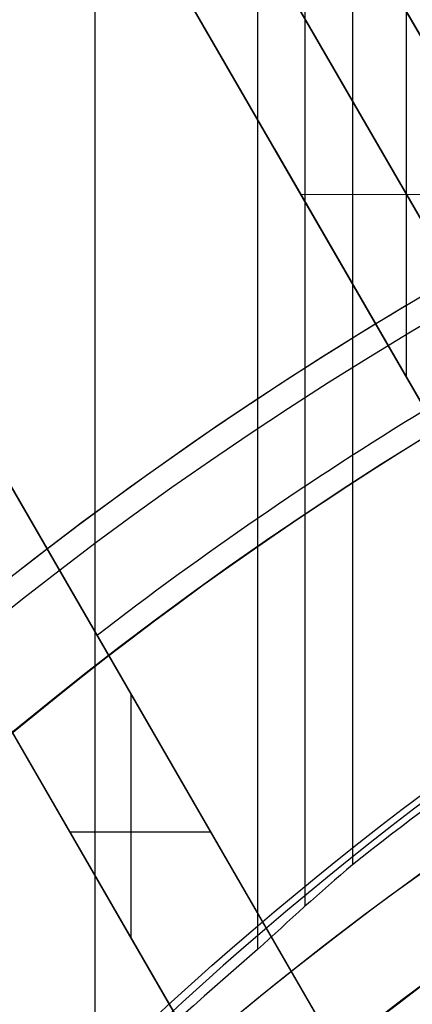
# Model space of a CAD drawing. Extents: x 12895 to 14339, y -6833 to -5581.
# Tile 64 of 79: x 13578.5 to 13584.93, y -6339.73 to -6323.59. Entities that reach past the tile are written whole.
import ezdxf

# ---------------------------------------------------------------- set-up
doc = ezdxf.new("R2010")
doc.units = 0
doc.layers.get('0').update_dxf_attribs({"linetype": 'CONTINUOUS'})
doc.layers.add('BLANCO_METALICO', color=7, linetype='CONTINUOUS')
doc.layers.add('COLOR', color=7, linetype='CONTINUOUS')

msp = doc.modelspace()

# ---------------------------------------------------------------- linework, layer by layer
for p, q in [((13579.73982544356, -6341.258184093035, 55.48398016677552), (13579.73982544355, -5581.495752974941, 55.48398016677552)), ((13582.39926325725, -5581.495752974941, 55.85431342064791), (13582.39926324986, -6338.830127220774, 55.85431341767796)), ((13583.17588449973, -6338.11992380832, 56.27725690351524), (13583.17588449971, -5581.495752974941, 56.27725690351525)), ((13583.95250574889, -5581.495752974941, 56.70020039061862), (13583.95250573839, -6337.437637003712, 56.70020038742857)), ((13591.27118956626, -6337.595349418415, 103.091743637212), (13580.76555606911, -6319.399058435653, 89.0558051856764)), ((13580.90152341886, -6319.634560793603, 88.12500292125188), (13590.3256347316, -6335.957600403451, 88.12500292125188))]:
    msp.add_line(p, q)
at = {"extrusion": (-0.2249510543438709, 8.038899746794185e-15, 0.9743700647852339)}
msp.add_lwpolyline([(6339.841516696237, 13345.0425022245), (6339.366101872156, 13344.7073845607), (6338.892938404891, 13344.36819328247), (6338.422075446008, 13344.02495177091), (6337.95356184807, 13343.67768423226), (6337.487446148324, 13343.32641569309), (6337.023776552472, 13342.97117199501), (6336.562600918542, 13342.61197978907), (6336.103966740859, 13342.24886652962), (6335.647921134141, 13341.88186046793), (6335.194510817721, 13341.51099064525), (6334.743782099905, 13341.13628688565), (6334.29578086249, 13340.75777978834), (6333.850552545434, 13340.37550071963), (6333.408142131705, 13339.98948180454), (6332.968594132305, 13339.59975591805), (6332.531952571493, 13339.2063566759), (6332.098260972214, 13338.80931842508), (6331.667562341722, 13338.40867623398), (6331.239899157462, 13338.00446588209), (6330.815313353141, 13337.5967238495), (6330.393846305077, 13337.18548730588), (6329.975538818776, 13336.77079409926), (6329.560431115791, 13336.35268274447), (6329.148562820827, 13335.93119241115), (6328.739972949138, 13335.50636291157), (6328.334699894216, 13335.07823468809), (6327.932781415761, 13334.64684880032), (6327.53425462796, 13334.21224691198), (6327.139155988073, 13333.77447127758), (6326.747521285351, 13333.33356472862), (6326.359385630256, 13332.8895706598), (6325.974783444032, 13332.44253301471), (6325.593748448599, 13331.9924962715), (6325.216313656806, 13331.53950542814), (6324.842511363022, 13331.08360598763), (6324.472373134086, 13330.6248439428), (6324.105929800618, 13330.16326576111), (6323.743211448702, 13329.69891836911), (6323.384247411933, 13329.23184913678), (6323.029066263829, 13328.76210586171), (6322.677695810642, 13328.28973675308), (6322.330163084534, 13327.81479041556), (6321.98649433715, 13327.33731583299), (6321.646715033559, 13326.85736235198), (6321.310849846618, 13326.37497966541), (6320.978922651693, 13325.89021779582), (6320.650956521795, 13325.40312707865), (6320.326973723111, 13324.91375814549), (6320.00699571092, 13324.42216190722), (6319.691043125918, 13323.92838953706), (6319.379135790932, 13323.43249245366), (6319.071292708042, 13322.93452230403), (6318.767532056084, 13322.4345309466), (6318.467871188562, 13321.9325704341), (6318.17232663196, 13321.42869299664), (6317.88091408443, 13320.92295102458), (6317.593648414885, 13320.41539705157), (6317.310543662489, 13319.90608373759), (6317.031613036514, 13319.39506385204), (6316.756868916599, 13318.88239025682), (6316.486322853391, 13318.36811588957), (6316.219985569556, 13317.85229374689), (6315.957866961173, 13317.33497686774), (6315.699976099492, 13316.81621831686), (6315.446321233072, 13316.29607116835), (6315.196909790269, 13315.77458848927), (6314.951748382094, 13315.25182332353), (6314.710842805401, 13314.72782867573), (6314.474198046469, 13314.20265749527), (6314.241818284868, 13313.67636266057), (6314.013706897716, 13313.14899696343), (6313.789866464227, 13312.62061309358), (6313.570298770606, 13312.09126362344), (6313.355004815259, 13311.56100099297), (6313.143984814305, 13311.02987749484), (6312.93723820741, 13310.49794525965), (6312.734763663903, 13309.96525624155), (6312.536559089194, 13309.43186220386), (6312.342621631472, 13308.89781470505), (6312.152947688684, 13308.36316508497), (6311.967532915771, 13307.82796445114), (6311.786372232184, 13307.29226366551), (6311.609459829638, 13306.75611333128), (6311.43678918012, 13306.21956378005), (6311.268353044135, 13305.68266505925), (6311.104143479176, 13305.14546691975), (6310.944151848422, 13304.60801880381), (6310.788368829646, 13304.07036983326), (6310.63678442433, 13303.53256879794), (6310.489387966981, 13302.99466414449), (6310.346168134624, 13302.45670396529), (6310.207112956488, 13301.91873598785), (6310.072209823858, 13301.3808075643), (6309.941445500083, 13300.84296566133), (6309.814806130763, 13300.30525685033), (6309.69227725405, 13299.76772729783), (6309.573843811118, 13299.23042275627), (6309.459490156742, 13298.69338855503), (6309.349200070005, 13298.15666959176), (6309.242956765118, 13297.62031032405), (6309.140742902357, 13297.08435476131), (6309.04254059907, 13296.54884645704), (6308.948331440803, 13296.01382850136), (6308.858096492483, 13295.47934351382), (6308.771816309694, 13294.94543363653), (6308.689470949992, 13294.4121405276), (6308.611039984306, 13293.87950535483), (6308.536502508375, 13293.34756878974), (6308.465837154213, 13292.81637100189), (6308.399022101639, 13292.28595165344), (6308.336035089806, 13291.75634989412), (6308.27685342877, 13291.22760435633), (6308.221454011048, 13290.69975315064), (6308.169813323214, 13290.17283386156), (6308.121907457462, 13289.64688354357), (6308.077712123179, 13289.12193871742), (6308.037202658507, 13288.59803536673), (6308.00035404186, 13288.07520893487), (6307.967140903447, 13287.55349432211), (6307.937537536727, 13287.03292588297), (6307.911517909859, 13286.51353742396), (6307.889055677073, 13285.99536220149), (6307.87012419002, 13285.47843292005), (6307.854696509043, 13284.96278173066), (6307.842745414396, 13284.4484402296), (6307.834243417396, 13283.93543945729), (6307.829162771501, 13283.42380989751), (6307.827475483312, 13282.91358147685), (6307.82922295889, 13282.39433270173), (6307.834485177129, 13281.87363342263), (6307.843291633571, 13281.35151519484), (6307.855671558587, 13280.82801017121), (6307.871653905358, 13280.30315110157), (6307.891267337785, 13279.77697133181), (6307.914540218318, 13279.2495048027), (6307.941500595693, 13278.72078604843), (6307.972176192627, 13278.1908501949), (6308.006594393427, 13277.6597329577), (6308.044782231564, 13277.12747063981), (6308.086766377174, 13276.59410012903), (6308.132573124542, 13276.05965889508), (6308.182228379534, 13275.5241849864), (6308.235757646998, 13274.98771702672), (6308.293186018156, 13274.45029421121), (6308.354538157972, 13273.91195630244), (6308.419838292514, 13273.37274362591), (6308.48911019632, 13272.83269706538), (6308.562377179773, 13272.2918580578), (6308.639662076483, 13271.75026858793), (6308.720987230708, 13271.20797118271), (6308.806374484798, 13270.66500890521), (6308.895845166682, 13270.1214253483), (6308.989420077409, 13269.577264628), (6309.087119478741, 13269.03257137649), (6309.188963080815, 13268.4873907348), (6309.294970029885, 13267.94176834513), (6309.405158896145, 13267.39575034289), (6309.519547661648, 13266.84938334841), (6309.638153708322, 13266.30271445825), (6309.760993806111, 13265.75579123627), (6309.888084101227, 13265.20866170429), (6310.019440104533, 13264.66137433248), (6310.155076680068, 13264.11397802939), (6310.295008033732, 13263.56652213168), (6310.439247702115, 13263.01905639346), (6310.587808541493, 13262.47163097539), (6310.74070271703, 13261.92429643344), (6310.897941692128, 13261.37710370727), (6311.059536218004, 13260.83010410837), (6311.225496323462, 13260.28334930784), (6311.395831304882, 13259.7368913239), (6311.570549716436, 13259.19078250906), (6311.749659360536, 13258.64507553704), (6311.933167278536, 13258.0998233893), (6312.121079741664, 13257.55507934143), (6312.313402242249, 13257.01089694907), (6312.510139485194, 13256.46733003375), (6312.711295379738, 13255.92443266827), (6312.916873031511, 13255.38225916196), (6313.126874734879, 13254.84086404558), (6313.341301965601, 13254.30030205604), (6313.560155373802, 13253.7606281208), (6313.783434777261, 13253.22189734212), (6314.011139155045, 13252.68416498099), (6314.243266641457, 13252.1474864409), (6314.479814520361, 13251.61191725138), (6314.720779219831, 13251.07751305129), (6314.966156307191, 13250.544329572), (6315.21594048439, 13250.01242262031), (6315.470125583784, 13249.48184806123), (6315.728704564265, 13248.95266180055), (6315.991669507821, 13248.42491976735), (6316.259011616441, 13247.8986778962), (6316.530721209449, 13247.37399210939), (6316.806787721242, 13246.85091829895), (6317.087199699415, 13246.32951230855), (6317.371944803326, 13245.80982991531), (6317.661009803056, 13245.29192681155), (6317.954380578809, 13244.7758585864), (6318.252042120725, 13244.26168070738), (6318.553978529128, 13243.74944850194), (6318.860173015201, 13243.23921713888), (6319.170607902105, 13242.73104160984), (6319.485264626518, 13242.22497671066), (6319.80412374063, 13241.72107702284), (6320.127164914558, 13241.21939689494), (6320.454366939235, 13240.71999042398), (6320.785707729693, 13240.22291143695), (6321.121164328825, 13239.72821347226), (6321.460712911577, 13239.23594976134), (6321.80432878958, 13238.74617321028), (6322.151986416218, 13238.25893638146), (6322.503659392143, 13237.77429147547), (6322.85932047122, 13237.29229031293), (6323.218941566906, 13236.81298431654), (6323.582493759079, 13236.33642449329), (6323.949947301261, 13235.86266141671), (6324.321271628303, 13235.39174520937), (6324.696435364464, 13234.92372552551), (6325.075406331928, 13234.45865153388), (6325.458151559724, 13233.99657190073), (6325.844637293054, 13233.53753477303), (6326.234829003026, 13233.08158776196), (6326.628691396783, 13232.62877792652), (6327.026188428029, 13232.17915175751), (6327.427283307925, 13231.73275516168), (6327.83193851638, 13231.28963344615), (6328.240115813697, 13230.84983130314), (6328.651776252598, 13230.413392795), (6329.066880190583, 13229.98036133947), (6329.485387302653, 13229.55077969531), (6329.907256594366, 13229.12468994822), (6330.332446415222, 13228.70213349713), (6330.760914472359, 13228.28315104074), (6331.192617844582, 13227.86778256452), (6331.627512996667, 13227.45606732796), (6332.065555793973, 13227.04804385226), (6332.506701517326, 13226.64374990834), (6332.950904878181, 13226.24322250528), (6333.398120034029, 13225.84649787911), (6333.848300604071, 13225.45361148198), (6334.301399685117, 13225.06459797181), (6334.757369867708, 13224.67949120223), (6335.21616325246, 13224.29832421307), (6335.677731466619, 13223.92112922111), (6336.142025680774, 13223.54793761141), (6336.608996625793, 13223.17877992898), (6337.078594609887, 13222.81368587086), (6337.550769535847, 13222.45268427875), (6338.025470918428, 13222.09580313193), (6338.502647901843, 13221.74306954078), (6338.982249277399, 13221.3945097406), (6339.464223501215, 13221.05014908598), (6339.948518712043, 13220.71001204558), (6340.435082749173, 13220.37412219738), (6340.923863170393, 13220.04250222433)], dxfattribs=at)
at = {"extrusion": (-0.2249510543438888, -3.01232403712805e-14, 0.9743700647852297)}
msp.add_lwpolyline([(6339.083899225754, 13220.04250222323), (6338.617968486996, 13220.37982577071), (6338.154309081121, 13220.72108551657), (6337.692967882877, 13221.06625769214), (6337.233991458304, 13221.41531775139), (6336.777426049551, 13221.76824037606), (6336.323317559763, 13222.12499948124), (6335.871711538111, 13222.48556822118), (6335.422653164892, 13222.84991899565), (6334.976187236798, 13223.21802345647), (6334.532358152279, 13223.58985251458), (6334.091209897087, 13223.96537634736), (6333.652786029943, 13224.34456440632), (6333.217129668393, 13224.72738542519), (6332.784283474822, 13225.11380742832), (6332.354289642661, 13225.5037977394), (6331.927189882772, 13225.89732299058), (6331.503025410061, 13226.29434913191), (6331.081836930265, 13226.69484144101), (6330.663664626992, 13227.09876453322), (6330.248548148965, 13227.50608237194), (6329.836526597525, 13227.91675827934), (6329.427638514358, 13228.33075494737), (6329.021921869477, 13228.748034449), (6328.619414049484, 13229.16855824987), (6328.220151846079, 13229.59228722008), (6327.824171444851, 13230.0191816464), (6327.43150841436, 13230.4492012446), (6327.042197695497, 13230.88230517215), (6326.656273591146, 13231.3184520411), (6326.273769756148, 13231.75759993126), (6325.894719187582, 13232.19970640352), (6325.519154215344, 13232.64472851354), (6325.147106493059, 13233.09262282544), (6324.778606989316, 13233.54334542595), (6324.413685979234, 13233.99685193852), (6324.052373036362, 13234.45309753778), (6323.694697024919, 13234.91203696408), (6323.340686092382, 13235.37362453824), (6322.990367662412, 13235.83781417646), (6322.643768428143, 13236.30455940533), (6322.300914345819, 13236.77381337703), (6321.961830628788, 13237.24552888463), (6321.626541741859, 13237.71965837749), (6321.295071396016, 13238.19615397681), (6320.967442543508, 13238.67496749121), (6320.643677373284, 13239.15605043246), (6320.323797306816, 13239.63935403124), (6320.007822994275, 13240.12482925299), (6319.695774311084, 13240.61242681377), (6319.387670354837, 13241.10209719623), (6319.08352944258, 13241.59379066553), (6318.783369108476, 13242.08745728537), (6318.487206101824, 13242.58304693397), (6318.195056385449, 13243.08050932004), (6317.906935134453, 13243.57979399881), (6317.622856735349, 13244.08085038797), (6317.342834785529, 13244.58362778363), (6317.066882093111, 13245.08807537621), (6316.795010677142, 13245.59414226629), (6316.527231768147, 13246.10177748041), (6316.263555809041, 13246.61092998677), (6316.003992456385, 13247.12154871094), (6315.748550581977, 13247.63358255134), (6315.497238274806, 13248.14698039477), (6315.250062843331, 13248.66169113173), (6315.007030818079, 13249.17766367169), (6314.768147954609, 13249.69484695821), (6314.533419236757, 13250.21318998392), (6314.302848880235, 13250.73264180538), (6314.076440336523, 13251.25315155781), (6313.854196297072, 13251.77466846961), (6313.636118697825, 13252.29714187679), (6313.42220872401, 13252.82052123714), (6313.212466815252, 13253.34475614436), (6313.006892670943, 13253.86979634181), (6312.805485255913, 13254.39559173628), (6312.608242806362, 13254.92209241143), (6312.415162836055, 13255.44924864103), (6312.226242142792, 13255.97701090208), (6312.041476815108, 13256.50532988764), (6311.860862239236, 13257.03415651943), (6311.684393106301, 13257.56344196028), (6311.512063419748, 13258.09313762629), (6311.343866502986, 13258.62319519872), (6311.179795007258, 13259.15356663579), (6311.019840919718, 13259.68420418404), (6310.863995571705, 13260.2150603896), (6310.712249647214, 13260.74608810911), (6310.564593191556, 13261.27724052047), (6310.421015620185, 13261.80847113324), (6310.281505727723, 13262.33973379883), (6310.146051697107, 13262.87098272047), (6310.01464110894, 13263.40217246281), (6309.887260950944, 13263.93325796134), (6309.763897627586, 13264.4641945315), (6309.644536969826, 13264.99493787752), (6309.529164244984, 13265.525444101), (6309.417764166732, 13266.05566970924), (6309.310320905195, 13266.5855716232), (6309.206818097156, 13267.11510718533), (6309.107238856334, 13267.64423416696), (6309.011565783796, 13268.17291077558), (6308.919780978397, 13268.70109566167), (6308.831866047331, 13269.22874792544), (6308.747802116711, 13269.75582712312), (6308.667569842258, 13270.28229327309), (6308.591149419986, 13270.80810686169), (6308.518520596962, 13271.33322884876), (6308.449662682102, 13271.85762067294), (6308.384554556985, 13272.3812442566), (6308.3231746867, 13272.90406201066), (6308.265501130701, 13273.42603683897), (6308.211511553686, 13273.94713214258), (6308.16118323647, 13274.46731182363), (6308.114493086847, 13274.98654028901), (6308.071417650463, 13275.50478245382), (6308.031933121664, 13276.02200374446), (6307.996015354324, 13276.53817010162), (6307.963639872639, 13277.05324798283), (6307.934781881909, 13277.56720436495), (6307.909416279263, 13278.08000674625), (6307.887517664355, 13278.59162314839), (6307.869060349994, 13279.10202211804), (6307.854018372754, 13279.61117272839), (6307.842365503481, 13280.11904458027), (6307.834075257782, 13280.62560780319), (6307.829120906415, 13281.13083305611), (6307.827475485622, 13281.63469152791), (6307.829268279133, 13282.16063006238), (6307.834667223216, 13282.68805624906), (6307.843702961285, 13283.21693728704), (6307.856405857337, 13283.74723974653), (6307.872805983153, 13284.27892956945), (6307.892933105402, 13284.81197207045), (6307.916816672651, 13285.34633193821), (6307.944485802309, 13285.88197323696), (6307.975969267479, 13286.41885940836), (6308.011295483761, 13286.9569532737), (6308.050492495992, 13287.49621703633), (6308.093587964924, 13288.03661228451), (6308.140609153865, 13288.5780999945), (6308.191582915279, 13289.12064053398), (6308.246535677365, 13289.66419366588), (6308.305493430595, 13290.2087185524), (6308.368481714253, 13290.75417375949), (6308.435525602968, 13291.30051726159), (6308.506649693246, 13291.84770644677), (6308.58187809, 13292.39569812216), (6308.661234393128, 13292.94444851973), (6308.744741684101, 13293.49391330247), (6308.83242251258, 13294.04404757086), (6308.924298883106, 13294.59480586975), (6309.020392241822, 13295.14614219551), (6309.120723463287, 13295.69801000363), (6309.225312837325, 13296.25036221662), (6309.334180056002, 13296.80315123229), (6309.447344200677, 13297.35632893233), (6309.564823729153, 13297.90984669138), (6309.686636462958, 13298.46365538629), (6309.812799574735, 13299.01770540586), (6309.943329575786, 13299.57194666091), (6310.078242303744, 13300.12632859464), (6310.217552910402, 13300.68080019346), (6310.361275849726, 13301.23530999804), (6310.509424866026, 13301.78980611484), (6310.662012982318, 13302.34423622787), (6310.819052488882, 13302.8985476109), (6310.980554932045, 13303.45268713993), (6311.146531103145, 13304.00660130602), (6311.316991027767, 13304.56023622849), (6311.49194395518, 13305.11353766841), (6311.671398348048, 13305.66645104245), (6311.855361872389, 13306.21892143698), (6312.043841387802, 13306.77089362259), (6312.236842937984, 13307.32231206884), (6312.434371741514, 13307.87312095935), (6312.636432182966, 13308.42326420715), (6312.843027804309, 13308.97268547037), (6313.054161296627, 13309.5213281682), (6313.26983449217, 13310.06913549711), (6313.490048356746, 13310.61605044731), (6313.714802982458, 13311.16201581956), (6313.944097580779, 13311.70697424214), (6314.177930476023, 13312.25086818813), (6314.416299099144, 13312.79363999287), (6314.659199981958, 13313.33523187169), (6314.906628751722, 13313.87558593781), (6315.158580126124, 13314.41464422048), (6315.415047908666, 13314.95234868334), (6315.676024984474, 13315.48864124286), (6315.941503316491, 13316.02346378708), (6316.211473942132, 13316.55675819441), (6316.485926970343, 13317.08846635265), (6316.764851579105, 13317.6185301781), (6317.048236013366, 13318.14689163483), (6317.336067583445, 13318.67349275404), (6317.628332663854, 13319.19827565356), (6317.925016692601, 13319.72118255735), (6318.226104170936, 13320.24215581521), (6318.53157866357, 13320.76113792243), (6318.841422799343, 13321.27807153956), (6319.155618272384, 13321.79289951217), (6319.474145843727, 13322.30556489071), (6319.79698534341, 13322.81601095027), (6320.124115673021, 13323.32418121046), (6320.455514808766, 13323.83001945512), (6320.791159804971, 13324.33346975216), (6321.131026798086, 13324.83447647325), (6321.475091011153, 13325.33298431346), (6321.823326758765, 13325.82893831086), (6322.175707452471, 13326.32228386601), (6322.532205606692, 13326.81296676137), (6322.892792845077, 13327.30093318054), (6323.257439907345, 13327.78612972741), (6323.626116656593, 13328.26850344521), (6323.998792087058, 13328.74800183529), (6324.375434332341, 13329.2245728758), (6324.756010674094, 13329.69816504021), (6325.140487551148, 13330.16872731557), (6325.528830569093, 13330.63620922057), (6325.921004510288, 13331.1005608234), (6326.31697334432, 13331.56173275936), (6326.716700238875, 13332.01967624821), (6327.12014757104, 13332.47434311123), (6327.527276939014, 13332.92568578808), (6327.938049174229, 13333.3736573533), (6328.352424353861, 13333.8182115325), (6328.770361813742, 13334.25930271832), (6329.191820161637, 13334.69688598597), (6329.616757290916, 13335.1309171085), (6330.045130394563, 13335.56135257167), (6330.476895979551, 13335.98814958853), (6330.912009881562, 13336.41126611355), (6331.350427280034, 13336.83066085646), (6331.792102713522, 13337.24629329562), (6332.236990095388, 13337.65812369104), (6332.685042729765, 13338.06611309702), (6333.136213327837, 13338.4702233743), (6333.590454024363, 13338.87041720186), (6334.047716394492, 13339.26665808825), (6334.507951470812, 13339.6589103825), (6334.971109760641, 13340.04713928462), (6335.437141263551, 13340.43131085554), (6335.905995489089, 13340.81139202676), (6336.37762147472, 13341.18735060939), (6336.851967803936, 13341.55915530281), (6337.328982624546, 13341.92677570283), (6337.808613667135, 13342.29018230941), (6338.290808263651, 13342.64934653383), (6338.775513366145, 13343.00424070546), (6339.262675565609, 13343.354838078), (6339.752241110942, 13343.70111283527), (6340.244155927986, 13344.04304009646), (6340.73836563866, 13344.38059592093), (6341.234815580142, 13344.71375731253), (6341.733450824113, 13345.0425022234)], dxfattribs=at)
at = {"extrusion": (-0.2249510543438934, -5.035538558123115e-14, 0.9743700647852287)}
msp.add_lwpolyline([(6345.291704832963, 13220.04250222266), (6344.781155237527, 13220.35147062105), (6344.272609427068, 13220.66513533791), (6343.766127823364, 13220.98347740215), (6343.261770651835, 13221.30647676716), (6342.759597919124, 13221.63411231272), (6342.259669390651, 13221.96636184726), (6341.762044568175, 13222.30320211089), (6341.266782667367, 13222.64460877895), (6340.773942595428, 13222.99055646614), (6340.283582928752, 13223.34101873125), (6339.795761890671, 13223.6959680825), (6339.310537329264, 13224.05537598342), (6338.827966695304, 13224.4192128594), (6338.348107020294, 13224.78744810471), (6337.871014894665, 13225.16005009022), (6337.396746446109, 13225.53698617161), (6336.925357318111, 13225.91822269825), (6336.456902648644, 13226.30372502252), (6335.99143704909, 13226.69345750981), (6335.529014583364, 13227.08738354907), (6335.069688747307, 13227.48546556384), (6334.613512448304, 13227.88766502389), (6334.160537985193, 13228.29394245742), (6333.710817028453, 13228.70425746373), (6333.264400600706, 13229.11856872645), (6332.821339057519, 13229.53683402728), (6332.381682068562, 13229.95901026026), (6331.945478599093, 13230.38505344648), (6331.512776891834, 13230.81491874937), (6331.083624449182, 13231.24856049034), (6330.65806801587, 13231.68593216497), (6330.236153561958, 13232.12698645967), (6329.817926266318, 13232.57167526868), (6329.403430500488, 13233.01994971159), (6328.992709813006, 13233.47176015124), (6328.585806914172, 13233.92705621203), (6328.182763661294, 13234.38578679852), (6327.783621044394, 13234.84790011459), (6327.388419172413, 13235.31334368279), (6326.997197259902, 13235.78206436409), (6326.609993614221, 13236.25400837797), (6326.22684562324, 13236.72912132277), (6325.847789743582, 13237.20734819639), (6325.472861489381, 13237.68863341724), (6325.102095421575, 13238.17292084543), (6324.735525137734, 13238.66015380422), (6324.373183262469, 13239.15027510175), (6324.015101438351, 13239.64322705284), (6323.661310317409, 13240.13895150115), (6323.311839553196, 13240.63738984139), (6322.966717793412, 13241.13848304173), (6322.625972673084, 13241.64217166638), (6322.289630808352, 13242.14839589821), (6321.957717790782, 13242.6570955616), (6321.630258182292, 13243.16821014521), (6321.307275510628, 13243.68167882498), (6320.988792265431, 13244.19744048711), (6320.674829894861, 13244.71543375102), (6320.365408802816, 13245.23559699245), (6320.060548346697, 13245.75786836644), (6319.76026683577, 13246.28218583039), (6319.464581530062, 13246.80848716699), (6319.17350863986, 13247.3367100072), (6318.887063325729, 13247.86679185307), (6318.605259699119, 13248.39867010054), (6318.328110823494, 13248.9322820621), (6318.055628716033, 13249.46756498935), (6317.787824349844, 13250.00445609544), (6317.524707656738, 13250.54289257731), (6317.266287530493, 13251.08281163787), (6317.012571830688, 13251.62415050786), (6316.763567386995, 13252.16684646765), (6316.519280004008, 13252.71083686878), (6316.279714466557, 13253.25605915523), (6316.04487454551, 13253.80245088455), (6315.814763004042, 13254.3499497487), (6315.589381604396, 13254.89849359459), (6315.368731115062, 13255.44802044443), (6315.152811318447, 13255.99846851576), (6314.941621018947, 13256.54977624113), (6314.735158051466, 13257.1018822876), (6314.533419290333, 13257.65472557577), (6314.336400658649, 13258.20824529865), (6314.144097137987, 13258.76238094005), (6313.956502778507, 13259.31707229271), (6313.773610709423, 13259.87225947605), (6313.595413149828, 13260.42788295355), (6313.421901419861, 13260.9838835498), (6313.253065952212, 13261.54020246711), (6313.088896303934, 13262.09678130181), (6312.929381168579, 13262.65356206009), (6312.774508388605, 13263.21048717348), (6312.624264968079, 13263.76749951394), (6312.478637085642, 13264.32454240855), (6312.337610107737, 13264.88155965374), (6312.201168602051, 13265.43849552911), (6312.069296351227, 13265.99529481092), (6311.941976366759, 13266.55190278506), (6311.819190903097, 13267.10826525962), (6311.700921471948, 13267.66432857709), (6311.587148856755, 13268.22003962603), (6311.477853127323, 13268.77534585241), (6311.373013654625, 13269.33019527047), (6311.272609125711, 13269.88453647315), (6311.176617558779, 13270.4383186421), (6311.08501631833, 13270.99149155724), (6310.997782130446, 13271.54400560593), (6310.914891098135, 13272.09581179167), (6310.836318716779, 13272.64686174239), (6310.762039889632, 13273.19710771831), (6310.692028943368, 13273.74650261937), (6310.626259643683, 13274.29499999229), (6310.564705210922, 13274.84255403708), (6310.507338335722, 13275.38911961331), (6310.454131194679, 13275.93465224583), (6310.405055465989, 13276.47910813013), (6310.360082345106, 13277.02244413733), (6310.319182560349, 13277.56461781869), (6310.282326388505, 13278.1055874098), (6310.249483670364, 13278.64531183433), (6310.220623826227, 13279.18375070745), (6310.195715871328, 13279.72086433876), (6310.174728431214, 13280.25661373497), (6310.157629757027, 13280.79096060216), (6310.144387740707, 13281.32386734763), (6310.1349699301, 13281.85529708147), (6310.129343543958, 13282.38521361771), (6310.127475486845, 13282.91358147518), (6310.129274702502, 13283.43212239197), (6310.134693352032, 13283.95215562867), (6310.143762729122, 13284.47364766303), (6310.15651383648, 13284.99656431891), (6310.172977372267, 13285.52087076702), (6310.193183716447, 13286.04653152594), (6310.217162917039, 13286.57351046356), (6310.24494467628, 13287.1017707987), (6310.276558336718, 13287.63127510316), (6310.312032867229, 13288.16198530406), (6310.351396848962, 13288.69386268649), (6310.394678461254, 13289.22686789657), (6310.441905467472, 13289.76096094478), (6310.493105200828, 13290.29610120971), (6310.54830455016, 13290.83224744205), (6310.607529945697, 13291.36935776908), (6310.670807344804, 13291.90738969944), (6310.738162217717, 13292.44630012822), (6310.809619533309, 13292.98604534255), (6310.885203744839, 13293.52658102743), (6310.964938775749, 13294.06786227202), (6311.048848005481, 13294.60984357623), (6311.13695425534, 13295.15247885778), (6311.229279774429, 13295.69572145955), (6311.32584622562, 13296.23952415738), (6311.426674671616, 13296.78383916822), (6311.531785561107, 13297.32861815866), (6311.641198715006, 13297.87381225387), (6311.754933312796, 13298.41937204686), (6311.873007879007, 13298.96524760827), (6311.995440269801, 13299.51138849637), (6312.122247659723, 13300.05774376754), (6312.253446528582, 13300.60426198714), (6312.389052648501, 13301.15089124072), (6312.529081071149, 13301.69757914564), (6312.673546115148, 13302.24427286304), (6312.82246135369, 13302.79091911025), (6312.975839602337, 13303.33746417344), (6313.133692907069, 13303.88385392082), (6313.296032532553, 13304.43003381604), (6313.462868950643, 13304.97594893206), (6313.634211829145, 13305.52154396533), (6313.810070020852, 13306.06676325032), (6313.99045155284, 13306.61155077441), (6314.175363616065, 13307.15585019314), (6314.364812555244, 13307.69960484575), (6314.558803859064, 13308.24275777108), (6314.757342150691, 13308.78525172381), (6314.960431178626, 13309.32702919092), (6315.16807380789, 13309.86803240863), (6315.380272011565, 13310.40820337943), (6315.5970268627, 13310.94748388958), (6315.818338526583, 13311.48581552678), (6316.044206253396, 13312.02313969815), (6316.27462837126, 13312.55939764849), (6316.509602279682, 13313.09453047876), (6316.749124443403, 13313.62847916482), (6316.993190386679, 13314.1611845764), (6317.241794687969, 13314.69258749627), (6317.494930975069, 13315.22262863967), (6317.752591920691, 13315.75124867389), (6318.014769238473, 13316.27838823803), (6318.281453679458, 13316.803987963), (6318.552635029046, 13317.32798849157), (6318.828302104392, 13317.85033049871), (6319.108442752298, 13318.3709547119), (6319.393043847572, 13318.88980193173), (6319.682091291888, 13319.40681305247), (6319.975570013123, 13319.92192908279), (6320.273463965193, 13320.43509116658), (6320.575756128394, 13320.94624060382), (6320.882428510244, 13321.45531887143), (6321.193462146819, 13321.96226764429), (6321.508837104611, 13322.46702881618), (6321.828532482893, 13322.96954452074), (6322.152526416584, 13323.46975715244), (6322.48079607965, 13323.96760938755), (6322.813317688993, 13324.463044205), (6323.150066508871, 13324.95600490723), (6323.491016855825, 13325.44643514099), (6323.836142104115, 13325.93427891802), (6324.185414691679, 13326.41948063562), (6324.538806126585, 13326.90198509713), (6324.896286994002, 13327.38173753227), (6325.257826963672, 13327.85868361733), (6325.623394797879, 13328.33276949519), (6325.992958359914, 13328.80394179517), (6326.366484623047, 13329.27214765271), (6326.743939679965, 13329.73733472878), (6327.125288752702, 13330.19945122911), (6327.510496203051, 13330.65844592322), (6327.899525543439, 13331.11426816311), (6328.29233944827, 13331.56686790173), (6328.688899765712, 13332.01619571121), (6329.089167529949, 13332.46220280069), (6329.493102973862, 13332.90484103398), (6329.900665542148, 13333.34406294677), (6330.311813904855, 13333.77982176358), (6330.72650597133, 13334.21207141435), (6331.144698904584, 13334.64076655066), (6331.56634913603, 13335.06586256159), (6331.991412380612, 13335.48731558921), (6332.419843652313, 13335.9050825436), (6332.851597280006, 13336.31912111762), (6333.28662692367, 13336.72938980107), (6333.72488559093, 13337.13584789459), (6334.166325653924, 13337.53845552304), (6334.610898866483, 13337.93717364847), (6335.058556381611, 13338.33196408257), (6335.509248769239, 13338.72278949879), (6335.962926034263, 13339.10961344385), (6336.419537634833, 13339.49240034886), (6336.879032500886, 13339.87111553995), (6337.341359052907, 13340.24572524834), (6337.806465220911, 13340.61619662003), (6338.274298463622, 13340.98249772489), (6338.744805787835, 13341.34459756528), (6339.217933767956, 13341.70246608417), (6339.693628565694, 13342.05607417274), (6340.171835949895, 13342.40539367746), (6340.652501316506, 13342.7503974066), (6341.135569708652, 13343.09105913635), (6341.620985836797, 13343.42735361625), (6342.108694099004, 13343.75925657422), (6342.598638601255, 13344.086744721), (6343.090763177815, 13344.40979575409), (6343.585011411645, 13344.72838836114), (6344.081326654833, 13345.04250222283)], dxfattribs=at)
at = {"extrusion": (-0.2249510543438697, 2.144614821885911e-14, 0.9743700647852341)}
msp.add_lwpolyline([(6345.598703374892, 13344.68873140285), (6345.084589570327, 13344.38114209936), (6344.572462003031, 13344.06880151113), (6344.06238205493, 13343.75172823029), (6343.554410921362, 13343.42994194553), (6343.048609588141, 13343.10346344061), (6342.545038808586, 13342.77231459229), (6342.043759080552, 13342.43651836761), (6341.54483062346, 13342.09609882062), (6341.048313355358, 13341.75108108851), (6340.55426687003, 13341.40149138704), (6340.062750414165, 13341.04735700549), (6339.573822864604, 13340.68870630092), (6339.087542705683, 13340.32556869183), (6338.603968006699, 13339.95797465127), (6338.123156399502, 13339.5859556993), (6337.645165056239, 13339.20954439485), (6337.170050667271, 13338.82877432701), (6336.697869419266, 13338.44368010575), (6336.228676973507, 13338.05429735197), (6335.762528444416, 13337.66066268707), (6335.299478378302, 13337.26281372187), (6334.839580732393, 13336.86078904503), (6334.382888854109, 13336.45462821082), (6333.92945546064, 13336.04437172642), (6333.479332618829, 13335.63006103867), (6333.032571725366, 13335.21173852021), (6332.58922348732, 13334.78944745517), (6332.149337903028, 13334.36323202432), (6331.712964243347, 13333.9331372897), (6331.280151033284, 13333.49920917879), (6330.850946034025, 13333.06149446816), (6330.425396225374, 13332.62004076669), (6330.003547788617, 13332.17489649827), (6329.585446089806, 13331.72611088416), (6329.171135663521, 13331.27373392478), (6328.760660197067, 13330.81781638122), (6328.354062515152, 13330.35840975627), (6327.951384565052, 13329.89556627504), (6327.552667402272, 13329.42933886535), (6327.157951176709, 13328.95978113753), (6326.76727511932, 13328.48694736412), (6326.380677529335, 13328.01089245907), (6325.998195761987, 13327.53167195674), (6325.619866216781, 13327.04934199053), (6325.245724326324, 13326.56395927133), (6324.875804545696, 13326.07558106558), (6324.510140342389, 13325.58426517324), (6324.148764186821, 13325.09006990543), (6323.791707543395, 13324.5930540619), (6323.439000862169, 13324.09327690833), (6323.090673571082, 13323.59079815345), (6322.746754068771, 13323.08567792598), (6322.407269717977, 13322.57797675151), (6322.072246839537, 13322.06775552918), (6321.741710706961, 13321.55507550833), (6321.415685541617, 13321.03999826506), (6321.094194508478, 13320.52258567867), (6320.777259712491, 13320.0028999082), (6320.464902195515, 13319.48100336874), (6320.157141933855, 13318.95695870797), (6319.853997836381, 13318.43082878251), (6319.55548774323, 13317.9026766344), (6319.261628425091, 13317.37256546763), (6318.972435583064, 13316.84055862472), (6318.687923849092, 13316.30671956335), (6318.408106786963, 13315.77111183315), (6318.132996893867, 13315.23379905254), (6317.862605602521, 13314.69484488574), (6317.596943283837, 13314.15431301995), (6317.336019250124, 13313.61226714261), (6317.079841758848, 13313.06877091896), (6316.828418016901, 13312.52388796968), (6316.581754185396, 13311.97768184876), (6316.339855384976, 13311.43021602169), (6316.102725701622, 13310.88155384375), (6315.870368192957, 13310.33175853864), (6315.64278489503, 13309.78089317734), (6315.419976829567, 13309.22902065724), (6315.201944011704, 13308.6762036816), (6314.988685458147, 13308.12250473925), (6314.780199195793, 13307.56798608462), (6314.576482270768, 13307.01270971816), (6314.377530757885, 13306.45673736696), (6314.18333977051, 13305.90013046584), (6313.993903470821, 13305.34295013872), (6313.809215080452, 13304.7852571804), (6313.62926689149, 13304.22711203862), (6313.454050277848, 13303.66857479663), (6313.283555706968, 13303.10970515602), (6313.117772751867, 13302.55056242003), (6312.956690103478, 13301.99120547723), (6312.800295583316, 13301.43169278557), (6312.648576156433, 13300.87208235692), (6312.501517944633, 13300.31243174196), (6312.359106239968, 13299.75279801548), (6312.221325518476, 13299.1932377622), (6312.088159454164, 13298.63380706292), (6311.959590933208, 13298.07456148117), (6311.835602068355, 13297.51555605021), (6311.716174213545, 13296.95684526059), (6311.601287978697, 13296.39848304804), (6311.49092324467, 13295.84052278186), (6311.385059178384, 13295.28301725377), (6311.283674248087, 13294.72601866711), (6311.186746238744, 13294.16957862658), (6311.094252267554, 13293.61374812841), (6311.006168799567, 13293.05857755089), (6310.922471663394, 13292.50411664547), (6310.843136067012, 13291.9504145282), (6310.768136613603, 13291.3975196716), (6310.697447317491, 13290.84547989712), (6310.631041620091, 13290.29434236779), (6310.568892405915, 13289.74415358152), (6310.510972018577, 13289.19495936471), (6310.457252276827, 13288.64680486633), (6310.407704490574, 13288.09973455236), (6310.362299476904, 13287.55379220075), (6310.321007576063, 13287.0090208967), (6310.283798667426, 13286.4654630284), (6310.250642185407, 13285.92316028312), (6310.221507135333, 13285.38215364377), (6310.196362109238, 13284.84248338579), (6310.175175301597, 13284.30418907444), (6310.157914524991, 13283.76730956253), (6310.144547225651, 13283.23188298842), (6310.135040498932, 13282.69794677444), (6310.129361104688, 13282.16553762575), (6310.1274754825, 13281.63469152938), (6310.129227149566, 13281.12304824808), (6310.134502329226, 13280.60995159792), (6310.143331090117, 13280.09543377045), (6310.155743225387, 13279.57952757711), (6310.17176824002, 13279.06226644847), (6310.191435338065, 13278.54368443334), (6310.214773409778, 13278.02381619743), (6310.241811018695, 13277.50269702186), (6310.272576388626, 13276.98036280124), (6310.307097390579, 13276.45685004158), (6310.345401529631, 13275.93219585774), (6310.387515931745, 13275.40643797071), (6310.433467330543, 13274.87961470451), (6310.483282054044, 13274.35176498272), (6310.536986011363, 13273.82292832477), (6310.59460467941, 13273.29314484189), (6310.656163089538, 13272.76245523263), (6310.721685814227, 13272.2309007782), (6310.791196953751, 13271.69852333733), (6310.86472012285, 13271.16536534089), (6310.942278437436, 13270.63146978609), (6311.023894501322, 13270.09688023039), (6311.109590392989, 13269.56164078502), (6311.199387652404, 13269.02579610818), (6311.293307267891, 13268.4893913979), (6311.391369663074, 13267.95247238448), (6311.493594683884, 13267.41508532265), (6311.600001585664, 13266.87727698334), (6311.71060902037, 13266.33909464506), (6311.825435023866, 13265.80058608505), (6311.944497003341, 13265.26179956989), (6312.067811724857, 13264.72278384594), (6312.195395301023, 13264.18358812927), (6312.327263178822, 13263.64426209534), (6312.463430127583, 13263.10485586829), (6312.603910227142, 13262.56542000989), (6312.748716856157, 13262.02600550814), (6312.897862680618, 13261.48666376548), (6313.051359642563, 13260.94744658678), (6313.209218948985, 13260.40840616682), (6313.371451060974, 13259.86959507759), (6313.538065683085, 13259.33106625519), (6313.709071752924, 13258.79287298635), (6313.884477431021, 13258.25506889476), (6314.064290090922, 13257.71770792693), (6314.248516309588, 13257.18084433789), (6314.437161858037, 13256.64453267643), (6314.630231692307, 13256.10882777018), (6314.8277299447, 13255.57378471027), (6315.029659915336, 13255.03945883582), (6315.236024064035, 13254.50590571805), (6315.446824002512, 13253.97318114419), (6315.662060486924, 13253.44134110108), (6315.881733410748, 13252.9104417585), (6316.105841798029, 13252.38053945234), (6316.334383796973, 13251.85169066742), (6316.567356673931, 13251.32395202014), (6316.804756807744, 13250.79738024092), (6317.04657968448, 13250.27203215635), (6317.292819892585, 13249.74796467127), (6317.543471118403, 13249.22523475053), (6317.798526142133, 13248.70389940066), (6318.057976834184, 13248.18401565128), (6318.321814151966, 13247.66564053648), (6318.590028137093, 13247.14883107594), (6318.86260791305, 13246.63364425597), (6319.139541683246, 13246.1201370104), (6319.420816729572, 13245.60836620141), (6319.706419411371, 13245.09838860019), (6319.996335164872, 13244.5902608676), (6320.290548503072, 13244.08403953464), (6320.589043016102, 13243.57978098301), (6320.891801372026, 13243.0775414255), (6321.198805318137, 13242.57737688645), (6321.510035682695, 13242.07934318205), (6321.825472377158, 13241.58349590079), (6322.145094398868, 13241.08989038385), (6322.468879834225, 13240.59858170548), (6322.796805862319, 13240.10962465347), (6323.128848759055, 13239.62307370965), (6323.464983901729, 13239.13898303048), (6323.805185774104, 13238.65740642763), (6324.149427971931, 13238.1783973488), (6324.497683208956, 13237.70200885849), (6324.849923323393, 13237.22829361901), (6325.206119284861, 13236.75730387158), (6325.566241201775, 13236.28909141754), (6325.930258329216, 13235.82370759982), (6326.298139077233, 13235.36120328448), (6326.669851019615, 13234.9016288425), (6327.04536090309, 13234.44503413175), (6327.424634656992, 13233.99146847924), (6327.807637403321, 13233.54098066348), (6328.194333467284, 13233.09361889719), (6328.584686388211, 13232.64943081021), (6328.978658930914, 13232.2084634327), (6329.376213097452, 13231.77076317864), (6329.777310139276, 13231.33637582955), (6330.181910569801, 13230.90534651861), (6330.589974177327, 13230.47771971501), (6331.001460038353, 13230.0535392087), (6331.416326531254, 13229.63284809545), (6331.834531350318, 13229.21568876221), (6332.256031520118, 13228.80210287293), (6332.680783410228, 13228.39213135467), (6333.108742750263, 13227.98581438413), (6333.539864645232, 13227.58319137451), (6333.974103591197, 13227.1843009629), (6334.411413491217, 13226.78918099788), (6334.851747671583, 13226.39786852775), (6335.295058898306, 13226.010399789), (6335.741299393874, 13225.62681019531), (6336.190420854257, 13225.24713432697), (6336.642374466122, 13224.87140592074), (6337.097110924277, 13224.49965786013), (6337.554580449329, 13224.13192216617), (6338.014732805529, 13223.76822998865), (6338.477517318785, 13223.40861159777), (6338.942882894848, 13223.05309637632), (6339.410778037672, 13222.70171281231), (6339.881150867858, 13222.35448849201), (6340.35394914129, 13222.01145009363), (6340.829120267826, 13221.67262338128), (6341.306611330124, 13221.3380331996), (6341.786369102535, 13221.00770346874), (6342.268340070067, 13220.6816571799), (6342.752470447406, 13220.3599163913), (6343.238706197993, 13220.0425022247)], dxfattribs=at)
msp.add_lwpolyline([(13585.16338009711, -6337.520147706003), (13584.85858160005, -6337.739826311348), (13584.5553273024, -6337.961627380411), (13584.25363314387, -6338.18554171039), (13583.95351506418, -6338.411560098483), (13583.65498900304, -6338.639673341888), (13583.35807090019, -6338.869872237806), (13583.06277669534, -6339.102147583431), (13582.76912232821, -6339.336490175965), (13582.47712373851, -6339.572890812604), (13582.18679686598, -6339.811340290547)])
for centre, radius, start, end in [((13616.37125110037, -6381.069931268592, 89.37470231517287), 73.2424557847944, 29.99999999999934, 209.9999999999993), ((13616.37125110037, -6381.069931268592, 68.68735261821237), 73.2424557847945, 91.17126672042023, 191.5820307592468), ((13616.37125110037, -6381.069931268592, 46.50000292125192), 71.74245578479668, 52.49999999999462, 187.500000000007), ((13616.37125114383, -6381.06993131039, 88.63012703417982), 71.44457953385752, 30.00000004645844, 209.9999999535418), ((13616.37125110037, -6381.069931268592, 89.05580518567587), 71.21139006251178, 30.0000000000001, 210.0000000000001), ((13616.37125110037, -6381.069931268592, 67.93735261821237), 70.94245578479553, 93.83645893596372, 193.7167436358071), ((13616.37125110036, -6381.069931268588, 88.1250029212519), 70.93945536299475, 74.99999999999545, 165.000000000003), ((13616.37125110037, -6381.069931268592, 88.125002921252), 70.93945536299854, 97.49999999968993, 142.4999999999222), ((13616.37125110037, -6381.069931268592, 67.12500292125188), 53.58193971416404, 29.99999999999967, 209.9999999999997), ((13616.37125110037, -6381.069931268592, 65.62055118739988), 53.58193971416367, 29.99999999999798, 209.999999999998), ((13616.37125110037, -6381.069931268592, 67.12500292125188), 52.0912327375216, 29.99999999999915, 209.9999999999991), ((13616.37125110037, -6381.069931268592, 77.62500292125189), 52.09123273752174, 29.99999999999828, 209.9999999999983), ((13616.37125110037, -6381.069931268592, 62.12500292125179), 51.59084318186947, 88.45819037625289, 151.5418096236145), ((13616.37125110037, -6381.069931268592, 105.1250029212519), 43.81815874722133, 30.00000000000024, 210.0000000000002), ((13616.37125110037, -6381.069931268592, 52.53957701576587), 42.50584972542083, 30.00000000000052, 210.0000000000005)]:
    msp.add_arc(centre, radius, start, end)
at = {"extrusion": (0, 0, -1)}
for centre, radius, start, end in [((-13616.37125110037, -6381.069931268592, -89.37470231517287), 70.9424557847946, 330.0000000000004, 150.0000000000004), ((-13616.37125110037, -6381.069931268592, -46.50000292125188), 70.9424557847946, 330.0000000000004, 150.0000000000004), ((-13616.37125110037, -6381.069931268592, -88.12500292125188), 52.09123273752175, 330.0000000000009, 150.0000000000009), ((-13616.37125110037, -6381.069931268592, -62.12500292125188), 47.03455676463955, 330.0000000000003, 150.0000000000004)]:
    msp.add_arc(centre, radius, start, end, dxfattribs=at)
at = {"extrusion": (0.2249510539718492, 2.418553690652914e-10, -0.9743700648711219)}
msp.add_arc((-6381.485336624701, 13283.13181660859, 2998.952257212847), 56.00000464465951, 302.3923655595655, 332.2855001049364, dxfattribs=at)
at = {"extrusion": (-0.2249511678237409, -6.972004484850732e-08, 0.9743700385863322)}
msp.add_arc((6381.489539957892, 13283.12954191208, -2999.778275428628), 56.00000007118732, 207.7144765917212, 237.6076173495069, dxfattribs=at)
at = {"extrusion": (-0.1379216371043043, -8.146483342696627e-09, 0.9904431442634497)}
msp.add_arc((6381.730136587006, 13496.58730166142, -1817.362591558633), 56.2256857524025, 211.364828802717, 218.0244035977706, dxfattribs=at)
at = {"extrusion": (-0.478269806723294, 6.507412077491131e-08, 0.8782129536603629)}
msp.add_arc((6383.502073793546, 11991.55835217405, -6446.999901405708), 57.75541303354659, 217.0975399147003, 219.3307925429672, dxfattribs=at)
at = {"extrusion": (-0.1379216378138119, -5.120369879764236e-09, 0.9904431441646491)}
msp.add_arc((6381.647996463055, 13496.5756303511, -1817.986197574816), 56.11976711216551, 220.2737962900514, 227.9134028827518, dxfattribs=at)
at = {"layer": 'BLANCO_METALICO'}
for p, q in [((13566.71073194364, -6315.055849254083, 184.6470783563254), (13589.1249426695, -6353.878409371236, 184.6470783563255)), ((13566.71073194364, -6315.055849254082, 186.1470783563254), (13589.12494267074, -6353.878409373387, 186.1470783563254)), ((13590.37107088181, -6333.038313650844, 189.0692910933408), (13581.90308419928, -6318.370035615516, 187.8885055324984)), ((13581.90320022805, -6318.369971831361, 187.6470783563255), (13590.37190370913, -6333.038196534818, 187.6470783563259)), ((13587.77442960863, -6334.539239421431, 187.6470783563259), (13579.30512401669, -6319.869971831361, 187.6470783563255)), ((13579.30523726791, -6319.869903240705, 187.8885055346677), (13587.77494710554, -6334.53857607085, 189.069375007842)), ((13584.83813154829, -6329.452311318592, 188.6607429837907), (13584.83813154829, -6323.454135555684, 188.2983028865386)), ((13593.95098690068, -6358.236962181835, 188.89707835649), (13574.01918372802, -6323.714556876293, 188.89707835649)), ((13593.95102518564, -6358.236940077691, 187.6470783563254), (13574.01922472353, -6323.714533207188, 187.6470783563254)), ((13574.01922472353, -6323.714533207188, 190.1470783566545), (13593.95102518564, -6358.236940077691, 190.1470783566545)), ((13572.28717478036, -6324.71453470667, 187.6470783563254), (13589.12510126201, -6353.878317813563, 187.6470783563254)), ((13589.24400006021, -6354.084252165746, 190.1470783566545), (13572.28717478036, -6324.71453470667, 190.1470783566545)), ((13572.28717478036, -6324.71453470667, 188.8970783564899), (13589.24400006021, -6354.084252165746, 188.8970783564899)), ((13582.67394410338, -6325.704939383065, 188.3582266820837), (13587.77435067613, -6334.53910270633, 188.3582266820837)), ((13586.5680077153, -6326.450633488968, 188.5397156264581), (13583.10915375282, -6326.457898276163, 188.4194875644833)), ((13583.53982664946, -6327.204691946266, 187.6470783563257), (13583.53982664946, -6327.204691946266, 188.4789583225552)), ((13580.33087668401, -6338.646527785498, 190.1470783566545), (13580.33087668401, -6334.646560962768, 190.1470783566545)), ((13579.32267888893, -6336.900297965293, 190.1470783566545), (13581.63208644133, -6336.900297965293, 190.1470783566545)), ((13580.7655083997, -6339.399322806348, 187.6470783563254), (13580.7655083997, -6339.399322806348, 190.1470783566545))]:
    msp.add_line(p, q, dxfattribs=at)
at = {"layer": 'BLANCO_METALICO', "extrusion": (0, 0, -1)}
for centre, radius, start, end in [((-13616.37098787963, -6381.069931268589, -171.6470783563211), 99.09999999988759, 359.9999999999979, 180.0000000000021), ((-13616.37098787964, -6381.069931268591, -170.0309014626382), 98.69999999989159, 359.9999999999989, 180.0000000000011), ((-13616.37098787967, -6381.069931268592, -167.2309014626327), 98.19999999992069, 359.9999999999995, 180.0000000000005), ((-13616.37098787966, -6381.069931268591, -168.0309014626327), 98.1999999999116, 359.9999999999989, 180.0000000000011), ((-13616.37098787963, -6381.069931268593, -171.6470783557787), 99.49999999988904, 0, 180), ((-13616.37098787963, -6381.069931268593, -170.8389899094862), 99.49999999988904, 0, 180), ((-13616.37098787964, -6381.069931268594, -169.280901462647), 99.49999999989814, 5.237206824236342e-13, 179.9999999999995), ((-13616.37098787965, -6381.069931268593, -168.5309014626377), 98.69999999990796, 0, 180), ((-13616.37098787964, -6381.069931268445, -187.647078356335), 59.88188259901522, 52.32949281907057, 58.56497653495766)]:
    msp.add_arc(centre, radius, start, end, dxfattribs=at)
at = {"layer": 'BLANCO_METALICO'}
for centre, radius, start, end in [((13616.37098787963, -6381.069931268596, 170.030901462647), 99.49999999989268, 1.571162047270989e-12, 179.9999999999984), ((13616.37098787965, -6381.069931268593, 168.5309014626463), 99.49999999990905, 0, 180), ((13616.37098787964, -6381.069931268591, 171.64707835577), 98.69999999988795, 359.9999999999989, 180.0000000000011), ((13616.37098787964, -6381.069931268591, 170.8389899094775), 98.69999999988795, 359.9999999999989, 180.0000000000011)]:
    msp.add_arc(centre, radius, start, end, dxfattribs=at)
at = {"layer": 'COLOR', "extrusion": (0, 0, -1)}
for centre, radius, start, end in [((-13616.37125823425, -6381.069948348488, 10.54089386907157), 152.392098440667, 333.381578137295, 153.381578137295), ((-13616.37125823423, -6381.069948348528, -22.44590218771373), 75.00000000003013, 63.38157813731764, 153.3815781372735), ((-13616.37125823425, -6381.06994834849, -32.97295255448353), 75.00000000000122, 63.38157813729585, 243.3815781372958), ((-13616.37125823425, -6381.069948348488, -18.68835025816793), 83.81579491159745, 333.3815781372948, 153.3815781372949), ((-13616.37125823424, -6381.069948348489, -43.50000292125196), 72.9999999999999, 63.38157813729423, 243.3815781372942), ((-13616.37125823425, -6381.06994834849, -33.3991820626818), 73.00000000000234, 63.3815781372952, 243.3815781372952), ((-13616.37125823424, -6381.069948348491, -43.50000292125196), 73.00000000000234, 63.3815781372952, 243.3815781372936), ((-13616.37125823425, -6381.069948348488, -17.30945272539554), 81.95014076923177, 44.15175681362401, 82.62480954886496), ((-13616.37125823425, -6381.06994834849, -43.50000292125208), 75.00000000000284, 63.38157813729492, 243.3815781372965), ((-13616.37125823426, -6381.06994834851, -26.2000005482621), 61.09154780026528, 333.3815781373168, 153.3815781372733), ((-13616.37125823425, -6381.069948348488, 10.54089386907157), 152.3920984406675, 153.3815781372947, 333.3815781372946), ((-13616.37936058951, -6381.065905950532, -28.2000005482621), 59.50000000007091, 333.381578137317, 153.3815781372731), ((-13616.37936058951, -6381.065905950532, -26.2000005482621), 59.50000000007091, 333.381578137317, 153.3815781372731), ((-13616.37125823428, -6381.069948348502, -22.44590218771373), 75.0000000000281, 333.381578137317, 63.38157813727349), ((-13616.37125823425, -6381.06994834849, -32.97295255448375), 74.9999999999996, 243.3815781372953, 63.38157813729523), ((-13616.37125823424, -6381.069948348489, -43.50000292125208), 75.00000000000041, 243.3815781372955, 63.38157813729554), ((-13616.37125823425, -6381.06994834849, -33.39918206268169), 72.99999999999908, 243.3815781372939, 63.38157813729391), ((-13616.37125823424, -6381.06994834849, -43.50000292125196), 73.00000000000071, 243.3815781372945, 63.38157813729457), ((-13616.37125823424, -6381.06994834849, -43.50000292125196), 73.00000000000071, 243.3815781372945, 63.38157813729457), ((-13616.3793605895, -6381.065905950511, -27.2000005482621), 59.5000000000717, 333.381578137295, 153.381578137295)]:
    msp.add_arc(centre, radius, start, end, dxfattribs=at)
at = {"layer": 'COLOR'}
for centre, radius, start, end in [((13616.37125823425, -6381.06994834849, -35.79999945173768), 153, 26.61842186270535, 206.618421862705), ((13616.37125823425, -6381.069948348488, -11.46081713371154), 152.9999999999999, 26.61842186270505, 206.6184218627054), ((13616.37125823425, -6381.069948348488, -23.63040829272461), 153.0000000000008, 26.61842186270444, 206.6184218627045), ((13616.37125823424, -6381.069948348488, -10.90949982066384), 152.8342956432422, 26.6184218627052, 206.6184218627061), ((13616.37125823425, -6381.06994834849, -35.79999945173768), 150, 26.61842186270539, 206.618421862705), ((13616.37125823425, -6381.069948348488, -11.46081713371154), 153, 206.6184218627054, 26.61842186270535), ((13616.37125823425, -6381.069948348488, -35.79999945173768), 153, 206.6184218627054, 26.61842186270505), ((13616.37125823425, -6381.069948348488, -23.63040829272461), 153.0000000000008, 206.618421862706, 26.61842186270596), ((13616.37125823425, -6381.069948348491, -10.90949982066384), 152.834295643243, 206.6184218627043, 26.61842186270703), ((13616.37125823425, -6381.069948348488, -35.79999945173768), 150, 206.6184218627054, 26.61842186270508), ((13616.37125823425, -6381.069948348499, 23.29836120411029), 73.0000000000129, 118.2029677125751, 160.0215797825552), ((13616.3712582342, -6381.069948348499, 28.20000054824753), 61.50000000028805, 118.44389482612, 159.7787818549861), ((13616.37125823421, -6381.069948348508, 29.25000054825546), 61.50000000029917, 118.4438948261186, 159.7787818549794), ((13616.31255739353, -6380.98032570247, 30.30000054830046), 61.39323780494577, 118.4355630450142, 128.012251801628)]:
    msp.add_arc(centre, radius, start, end, dxfattribs=at)

doc.saveas('drawing.dxf')
